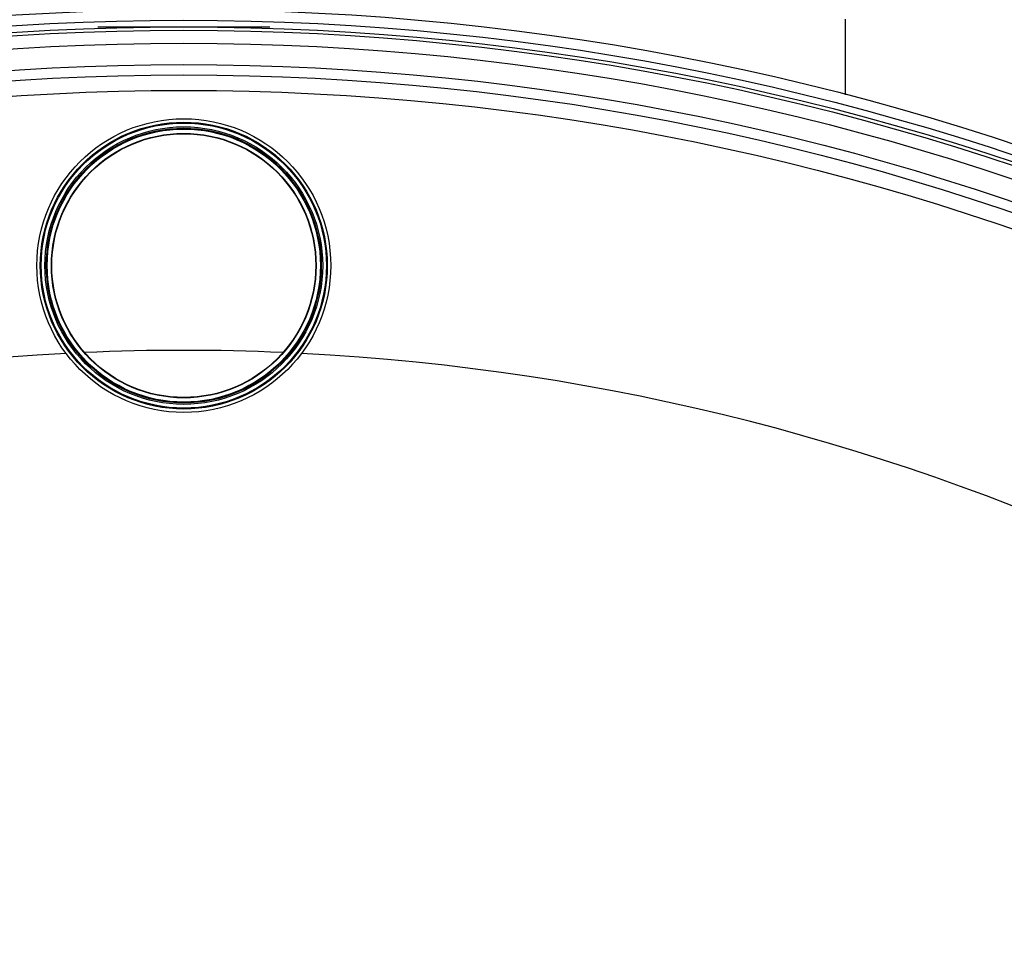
# Model space of a CAD drawing. Header units: millimetres. Extents: x 0 to 420, y 0 to 297.
# Tile 23 of 29: x 290.89 to 298.34, y 212.61 to 219.64. Entities that reach past the tile are written whole.
import ezdxf

# ---------------------------------------------------------------- set-up
doc = ezdxf.new("R2010")
doc.units = ezdxf.units.MM
doc.header["$LTSCALE"] = 23.1
doc.layers.get('0').update_dxf_attribs({"linetype": 'CONTINUOUS'})
for name, color, linetype in [('001-M31079-X02', 7, 'CONTINUOUS'), ('01_GLOBAL', 7, 'CONTINUOUS'), ('SURFACES', 7, 'CONTINUOUS')]:
    doc.layers.add(name, color=color, linetype=linetype)

msp = doc.modelspace()

# ---------------------------------------------------------------- linework, layer by layer
at = {"color": 7, "linetype": 'Continuous'}
for centre, radius in [((292.1347, 199.9274), 19.786), ((292.1347, 199.9274), 19.656), ((292.1347, 217.7764), 1.1115), ((292.1347, 217.7764), 1.0855), ((292.1347, 217.7764), 1.0504), ((292.1347, 217.7764), 1.04), ((292.1347, 217.7764), 1.0335), ((292.1347, 217.7764), 1.001), ((292.1347, 217.7764), 0.9984)]:
    msp.add_circle(centre, radius, dxfattribs=at)
at = {"color": 9, "linetype": 'Continuous'}
for centre, radius in [((292.1347, 199.9274), 19.706), ((292.1347, 217.7764), 1.079)]:
    msp.add_circle(centre, radius, dxfattribs=at)
at = {"layer": '001-M31079-X02', "color": 6, "linetype": 'Continuous'}
msp.add_line((291.4847, 219.5834), (292.7847, 219.5834), dxfattribs=at)
at = {"layer": '01_GLOBAL', "color": 7, "linetype": 'Continuous'}
msp.add_line((297.1397, 219.0699), (297.1397, 219.6419), dxfattribs=at)
at = {"layer": 'SURFACES', "color": 7, "linetype": 'Continuous'}
for radius in [19.63, 19.37, 19.175]:
    msp.add_circle((292.1347, 199.9274), radius, dxfattribs=at)
at = {"layer": 'SURFACES', "color": 9, "linetype": 'Continuous'}
for radius in [19.5315, 19.292]:
    msp.add_circle((292.1347, 199.9274), radius, dxfattribs=at)
at = {"layer": 'SURFACES', "color": 7, "linetype": 'Continuous'}
for start, end in [(92.96571, 87.03429), (87.5, 92.5)]:
    msp.add_arc((292.1347, 199.9274), 17.2074, start, end, dxfattribs=at)

doc.saveas('drawing.dxf')
